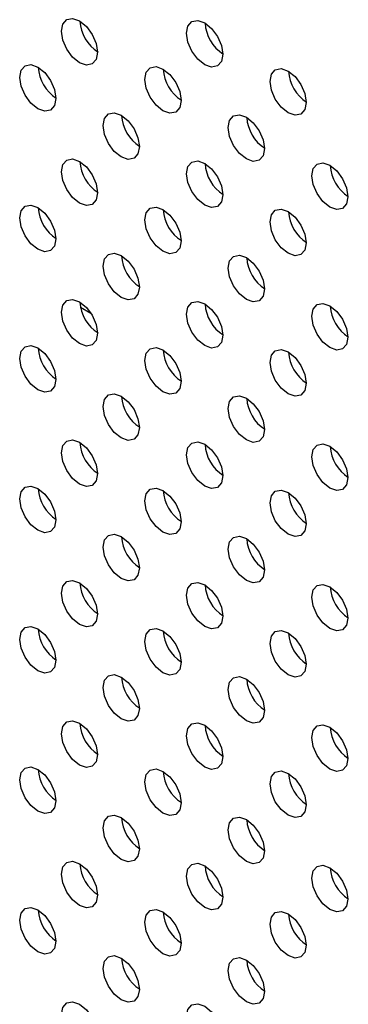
# Model space of a CAD drawing. Header units: millimetres. Extents: x 0 to 844, y -2 to 552.
# Tile 134 of 151: x 645.78 to 647.31, y 466.04 to 470.62. Entities that reach past the tile are written whole.
import ezdxf

# ---------------------------------------------------------------- set-up
doc = ezdxf.new("R2010")
doc.units = ezdxf.units.MM

msp = doc.modelspace()

# ---------------------------------------------------------------- linework, layer by layer
at = {"color": 8, "linetype": 'Continuous', "lineweight": 25}
msp.add_line((646.0648, 469.2797), (646.1137, 469.2515), dxfattribs=at)
at = {"color": 7, "linetype": 'Continuous', "lineweight": 25, "flags": 128}
for points in [[(645.9765, 470.5619), (645.9829, 470.5954), (646.0011, 470.6164), (646.0284, 470.6217), (646.0607, 470.6105), (646.0929, 470.5845), (646.1202, 470.5476), (646.1384, 470.5056), (646.1448, 470.4647), (646.1384, 470.4312), (646.1202, 470.4102), (646.0929, 470.4048), (646.0607, 470.416), (646.0284, 470.442), (646.0011, 470.4789), (645.9829, 470.521), (645.9765, 470.5619)], [(646.5584, 470.5526), (646.5648, 470.5861), (646.583, 470.6071), (646.6103, 470.6124), (646.6425, 470.6012), (646.6748, 470.5752), (646.7021, 470.5384), (646.7203, 470.4963), (646.7267, 470.4554), (646.7203, 470.4219), (646.7021, 470.4009), (646.6748, 470.3956), (646.6425, 470.4068), (646.6103, 470.4328), (646.583, 470.4696), (646.5648, 470.5117), (646.5584, 470.5526)], [(645.7825, 470.3472), (645.7889, 470.3807), (645.8072, 470.4017), (645.8345, 470.407), (645.8667, 470.3958), (645.8989, 470.3698), (645.9262, 470.3329), (645.9445, 470.2909), (645.9509, 470.25), (645.9445, 470.2165), (645.9262, 470.1955), (645.8989, 470.1901), (645.8667, 470.2013), (645.8345, 470.2273), (645.8072, 470.2642), (645.7889, 470.3063), (645.7825, 470.3472)], [(646.3644, 470.3379), (646.3708, 470.3714), (646.389, 470.3924), (646.4164, 470.3977), (646.4486, 470.3865), (646.4808, 470.3605), (646.5081, 470.3237), (646.5264, 470.2816), (646.5328, 470.2407), (646.5264, 470.2072), (646.5081, 470.1862), (646.4808, 470.1809), (646.4486, 470.1921), (646.4164, 470.2181), (646.389, 470.2549), (646.3708, 470.297), (646.3644, 470.3379)], [(646.9463, 470.3287), (646.9527, 470.3622), (646.9709, 470.3832), (646.9982, 470.3885), (647.0305, 470.3773), (647.0627, 470.3513), (647.09, 470.3144), (647.1082, 470.2724), (647.1147, 470.2315), (647.1082, 470.198), (647.09, 470.1769), (647.0627, 470.1716), (647.0305, 470.1828), (646.9982, 470.2088), (646.9709, 470.2457), (646.9527, 470.2878), (646.9463, 470.3287)], [(646.1704, 470.1232), (646.1768, 470.1567), (646.1951, 470.1777), (646.2224, 470.183), (646.2546, 470.1718), (646.2868, 470.1458), (646.3142, 470.109), (646.3324, 470.0669), (646.3388, 470.026), (646.3324, 469.9925), (646.3142, 469.9715), (646.2868, 469.9662), (646.2546, 469.9774), (646.2224, 470.0034), (646.1951, 470.0402), (646.1768, 470.0823), (646.1704, 470.1232)], [(646.7523, 470.114), (646.7587, 470.1475), (646.777, 470.1685), (646.8043, 470.1738), (646.8365, 470.1626), (646.8687, 470.1366), (646.896, 470.0998), (646.9143, 470.0577), (646.9207, 470.0168), (646.9143, 469.9833), (646.896, 469.9623), (646.8687, 469.957), (646.8365, 469.9682), (646.8043, 469.9942), (646.777, 470.031), (646.7587, 470.0731), (646.7523, 470.114)], [(645.9765, 469.9085), (645.9829, 469.9421), (646.0011, 469.9631), (646.0284, 469.9684), (646.0607, 469.9572), (646.0929, 469.9312), (646.1202, 469.8943), (646.1384, 469.8522), (646.1448, 469.8113), (646.1384, 469.7778), (646.1202, 469.7568), (646.0929, 469.7515), (646.0607, 469.7627), (646.0284, 469.7887), (646.0011, 469.8256), (645.9829, 469.8676), (645.9765, 469.9085)], [(646.5584, 469.8993), (646.5648, 469.9328), (646.583, 469.9538), (646.6103, 469.9591), (646.6425, 469.9479), (646.6748, 469.9219), (646.7021, 469.8851), (646.7203, 469.843), (646.7267, 469.8021), (646.7203, 469.7686), (646.7021, 469.7476), (646.6748, 469.7423), (646.6425, 469.7535), (646.6103, 469.7795), (646.583, 469.8163), (646.5648, 469.8584), (646.5584, 469.8993)], [(647.1402, 469.89), (647.1466, 469.9235), (647.1649, 469.9445), (647.1922, 469.9499), (647.2244, 469.9387), (647.2566, 469.9127), (647.2839, 469.8758), (647.3022, 469.8337), (647.3086, 469.7928), (647.3022, 469.7593), (647.2839, 469.7383), (647.2566, 469.733), (647.2244, 469.7442), (647.1922, 469.7702), (647.1649, 469.8071), (647.1466, 469.8491), (647.1402, 469.89)], [(645.7825, 469.6939), (645.7889, 469.7274), (645.8072, 469.7484), (645.8345, 469.7537), (645.8667, 469.7425), (645.8989, 469.7165), (645.9262, 469.6796), (645.9445, 469.6376), (645.9509, 469.5966), (645.9445, 469.5631), (645.9262, 469.5421), (645.8989, 469.5368), (645.8667, 469.548), (645.8345, 469.574), (645.8072, 469.6109), (645.7889, 469.653), (645.7825, 469.6939)], [(646.3644, 469.6846), (646.3708, 469.7181), (646.389, 469.7391), (646.4164, 469.7444), (646.4486, 469.7332), (646.4808, 469.7072), (646.5081, 469.6704), (646.5264, 469.6283), (646.5328, 469.5874), (646.5264, 469.5539), (646.5081, 469.5329), (646.4808, 469.5276), (646.4486, 469.5388), (646.4164, 469.5648), (646.389, 469.6016), (646.3708, 469.6437), (646.3644, 469.6846)], [(646.9463, 469.6753), (646.9527, 469.7089), (646.9709, 469.7299), (646.9982, 469.7352), (647.0305, 469.724), (647.0627, 469.698), (647.09, 469.6611), (647.1082, 469.619), (647.1147, 469.5781), (647.1082, 469.5446), (647.09, 469.5236), (647.0627, 469.5183), (647.0305, 469.5295), (646.9982, 469.5555), (646.9709, 469.5924), (646.9527, 469.6344), (646.9463, 469.6753)], [(646.1704, 469.4699), (646.1768, 469.5034), (646.1951, 469.5244), (646.2224, 469.5297), (646.2546, 469.5185), (646.2868, 469.4925), (646.3142, 469.4557), (646.3324, 469.4136), (646.3388, 469.3727), (646.3324, 469.3392), (646.3142, 469.3182), (646.2868, 469.3129), (646.2546, 469.3241), (646.2224, 469.3501), (646.1951, 469.3869), (646.1768, 469.429), (646.1704, 469.4699)], [(646.7523, 469.4607), (646.7587, 469.4942), (646.777, 469.5152), (646.8043, 469.5205), (646.8365, 469.5093), (646.8687, 469.4833), (646.896, 469.4464), (646.9143, 469.4044), (646.9207, 469.3635), (646.9143, 469.33), (646.896, 469.309), (646.8687, 469.3036), (646.8365, 469.3148), (646.8043, 469.3408), (646.777, 469.3777), (646.7587, 469.4198), (646.7523, 469.4607)], [(645.9765, 469.2552), (645.9829, 469.2887), (646.0011, 469.3097), (646.0284, 469.3151), (646.0607, 469.3039), (646.0929, 469.2779), (646.1202, 469.241), (646.1384, 469.1989), (646.1448, 469.158), (646.1384, 469.1245), (646.1202, 469.1035), (646.0929, 469.0982), (646.0607, 469.1094), (646.0284, 469.1354), (646.0011, 469.1723), (645.9829, 469.2143), (645.9765, 469.2552)], [(646.5584, 469.246), (646.5648, 469.2795), (646.583, 469.3005), (646.6103, 469.3058), (646.6425, 469.2946), (646.6748, 469.2686), (646.7021, 469.2317), (646.7203, 469.1897), (646.7267, 469.1488), (646.7203, 469.1153), (646.7021, 469.0943), (646.6748, 469.089), (646.6425, 469.1002), (646.6103, 469.1262), (646.583, 469.163), (646.5648, 469.2051), (646.5584, 469.246)], [(647.1402, 469.2367), (647.1466, 469.2702), (647.1649, 469.2912), (647.1922, 469.2965), (647.2244, 469.2853), (647.2566, 469.2593), (647.2839, 469.2225), (647.3022, 469.1804), (647.3086, 469.1395), (647.3022, 469.106), (647.2839, 469.085), (647.2566, 469.0797), (647.2244, 469.0909), (647.1922, 469.1169), (647.1649, 469.1537), (647.1466, 469.1958), (647.1402, 469.2367)], [(645.7825, 469.0405), (645.7889, 469.074), (645.8072, 469.095), (645.8345, 469.1004), (645.8667, 469.0892), (645.8989, 469.0632), (645.9262, 469.0263), (645.9445, 468.9842), (645.9509, 468.9433), (645.9445, 468.9098), (645.9262, 468.8888), (645.8989, 468.8835), (645.8667, 468.8947), (645.8345, 468.9207), (645.8072, 468.9576), (645.7889, 468.9996), (645.7825, 469.0405)], [(646.3644, 469.0313), (646.3708, 469.0648), (646.389, 469.0858), (646.4164, 469.0911), (646.4486, 469.0799), (646.4808, 469.0539), (646.5081, 469.0171), (646.5264, 468.975), (646.5328, 468.9341), (646.5264, 468.9006), (646.5081, 468.8796), (646.4808, 468.8743), (646.4486, 468.8855), (646.4164, 468.9115), (646.389, 468.9483), (646.3708, 468.9904), (646.3644, 469.0313)], [(646.9463, 469.022), (646.9527, 469.0555), (646.9709, 469.0765), (646.9982, 469.0818), (647.0305, 469.0706), (647.0627, 469.0447), (647.09, 469.0078), (647.1082, 468.9657), (647.1147, 468.9248), (647.1082, 468.8913), (647.09, 468.8703), (647.0627, 468.865), (647.0305, 468.8762), (646.9982, 468.9022), (646.9709, 468.9391), (646.9527, 468.9811), (646.9463, 469.022)], [(646.1704, 468.8166), (646.1768, 468.8501), (646.1951, 468.8711), (646.2224, 468.8764), (646.2546, 468.8652), (646.2868, 468.8392), (646.3142, 468.8024), (646.3324, 468.7603), (646.3388, 468.7194), (646.3324, 468.6859), (646.3142, 468.6649), (646.2868, 468.6596), (646.2546, 468.6708), (646.2224, 468.6968), (646.1951, 468.7336), (646.1768, 468.7757), (646.1704, 468.8166)], [(646.7523, 468.8074), (646.7587, 468.8409), (646.777, 468.8619), (646.8043, 468.8672), (646.8365, 468.856), (646.8687, 468.83), (646.896, 468.7931), (646.9143, 468.7511), (646.9207, 468.7102), (646.9143, 468.6766), (646.896, 468.6556), (646.8687, 468.6503), (646.8365, 468.6615), (646.8043, 468.6875), (646.777, 468.7244), (646.7587, 468.7665), (646.7523, 468.8074)], [(645.9765, 468.6019), (645.9829, 468.6354), (646.0011, 468.6564), (646.0284, 468.6617), (646.0607, 468.6505), (646.0929, 468.6245), (646.1202, 468.5877), (646.1384, 468.5456), (646.1448, 468.5047), (646.1384, 468.4712), (646.1202, 468.4502), (646.0929, 468.4449), (646.0607, 468.4561), (646.0284, 468.4821), (646.0011, 468.5189), (645.9829, 468.561), (645.9765, 468.6019)], [(646.5584, 468.5927), (646.5648, 468.6262), (646.583, 468.6472), (646.6103, 468.6525), (646.6425, 468.6413), (646.6748, 468.6153), (646.7021, 468.5784), (646.7203, 468.5364), (646.7267, 468.4955), (646.7203, 468.462), (646.7021, 468.4409), (646.6748, 468.4356), (646.6425, 468.4468), (646.6103, 468.4728), (646.583, 468.5097), (646.5648, 468.5518), (646.5584, 468.5927)], [(647.1402, 468.5834), (647.1466, 468.6169), (647.1649, 468.6379), (647.1922, 468.6432), (647.2244, 468.632), (647.2566, 468.606), (647.2839, 468.5692), (647.3022, 468.5271), (647.3086, 468.4862), (647.3022, 468.4527), (647.2839, 468.4317), (647.2566, 468.4264), (647.2244, 468.4376), (647.1922, 468.4636), (647.1649, 468.5004), (647.1466, 468.5425), (647.1402, 468.5834)], [(645.7825, 468.3872), (645.7889, 468.4207), (645.8072, 468.4417), (645.8345, 468.447), (645.8667, 468.4358), (645.8989, 468.4098), (645.9262, 468.373), (645.9445, 468.3309), (645.9509, 468.29), (645.9445, 468.2565), (645.9262, 468.2355), (645.8989, 468.2302), (645.8667, 468.2414), (645.8345, 468.2674), (645.8072, 468.3042), (645.7889, 468.3463), (645.7825, 468.3872)], [(646.3644, 468.378), (646.3708, 468.4115), (646.389, 468.4325), (646.4164, 468.4378), (646.4486, 468.4266), (646.4808, 468.4006), (646.5081, 468.3638), (646.5264, 468.3217), (646.5328, 468.2808), (646.5264, 468.2473), (646.5081, 468.2263), (646.4808, 468.221), (646.4486, 468.2322), (646.4164, 468.2582), (646.389, 468.295), (646.3708, 468.3371), (646.3644, 468.378)], [(646.9463, 468.3687), (646.9527, 468.4022), (646.9709, 468.4232), (646.9982, 468.4285), (647.0305, 468.4173), (647.0627, 468.3913), (647.09, 468.3545), (647.1082, 468.3124), (647.1147, 468.2715), (647.1082, 468.238), (647.09, 468.217), (647.0627, 468.2117), (647.0305, 468.2229), (646.9982, 468.2489), (646.9709, 468.2857), (646.9527, 468.3278), (646.9463, 468.3687)], [(646.1704, 468.1633), (646.1768, 468.1968), (646.1951, 468.2178), (646.2224, 468.2231), (646.2546, 468.2119), (646.2868, 468.1859), (646.3142, 468.1491), (646.3324, 468.107), (646.3388, 468.0661), (646.3324, 468.0326), (646.3142, 468.0116), (646.2868, 468.0063), (646.2546, 468.0175), (646.2224, 468.0435), (646.1951, 468.0803), (646.1768, 468.1224), (646.1704, 468.1633)], [(646.7523, 468.154), (646.7587, 468.1875), (646.777, 468.2085), (646.8043, 468.2139), (646.8365, 468.2027), (646.8687, 468.1767), (646.896, 468.1398), (646.9143, 468.0977), (646.9207, 468.0568), (646.9143, 468.0233), (646.896, 468.0023), (646.8687, 467.997), (646.8365, 468.0082), (646.8043, 468.0342), (646.777, 468.0711), (646.7587, 468.1131), (646.7523, 468.154)], [(645.9765, 467.9486), (645.9829, 467.9821), (646.0011, 468.0031), (646.0284, 468.0084), (646.0607, 467.9972), (646.0929, 467.9712), (646.1202, 467.9344), (646.1384, 467.8923), (646.1448, 467.8514), (646.1384, 467.8179), (646.1202, 467.7969), (646.0929, 467.7916), (646.0607, 467.8028), (646.0284, 467.8288), (646.0011, 467.8656), (645.9829, 467.9077), (645.9765, 467.9486)], [(646.5584, 467.9393), (646.5648, 467.9728), (646.583, 467.9939), (646.6103, 467.9992), (646.6425, 467.988), (646.6748, 467.962), (646.7021, 467.9251), (646.7203, 467.883), (646.7267, 467.8421), (646.7203, 467.8086), (646.7021, 467.7876), (646.6748, 467.7823), (646.6425, 467.7935), (646.6103, 467.8195), (646.583, 467.8564), (646.5648, 467.8984), (646.5584, 467.9393)], [(647.1402, 467.9301), (647.1466, 467.9636), (647.1649, 467.9846), (647.1922, 467.9899), (647.2244, 467.9787), (647.2566, 467.9527), (647.2839, 467.9159), (647.3022, 467.8738), (647.3086, 467.8329), (647.3022, 467.7994), (647.2839, 467.7784), (647.2566, 467.7731), (647.2244, 467.7843), (647.1922, 467.8103), (647.1649, 467.8471), (647.1466, 467.8892), (647.1402, 467.9301)], [(645.7825, 467.7339), (645.7889, 467.7674), (645.8072, 467.7884), (645.8345, 467.7937), (645.8667, 467.7825), (645.8989, 467.7565), (645.9262, 467.7197), (645.9445, 467.6776), (645.9509, 467.6367), (645.9445, 467.6032), (645.9262, 467.5822), (645.8989, 467.5769), (645.8667, 467.5881), (645.8345, 467.6141), (645.8072, 467.6509), (645.7889, 467.693), (645.7825, 467.7339)], [(646.3644, 467.7247), (646.3708, 467.7582), (646.389, 467.7792), (646.4164, 467.7845), (646.4486, 467.7733), (646.4808, 467.7473), (646.5081, 467.7104), (646.5264, 467.6684), (646.5328, 467.6275), (646.5264, 467.594), (646.5081, 467.573), (646.4808, 467.5676), (646.4486, 467.5788), (646.4164, 467.6048), (646.389, 467.6417), (646.3708, 467.6838), (646.3644, 467.7247)], [(646.9463, 467.7154), (646.9527, 467.7489), (646.9709, 467.7699), (646.9982, 467.7752), (647.0305, 467.764), (647.0627, 467.738), (647.09, 467.7012), (647.1082, 467.6591), (647.1147, 467.6182), (647.1082, 467.5847), (647.09, 467.5637), (647.0627, 467.5584), (647.0305, 467.5696), (646.9982, 467.5956), (646.9709, 467.6324), (646.9527, 467.6745), (646.9463, 467.7154)], [(646.1704, 467.51), (646.1768, 467.5435), (646.1951, 467.5645), (646.2224, 467.5698), (646.2546, 467.5586), (646.2868, 467.5326), (646.3142, 467.4957), (646.3324, 467.4537), (646.3388, 467.4128), (646.3324, 467.3793), (646.3142, 467.3583), (646.2868, 467.353), (646.2546, 467.3642), (646.2224, 467.3901), (646.1951, 467.427), (646.1768, 467.4691), (646.1704, 467.51)], [(646.7523, 467.5007), (646.7587, 467.5342), (646.777, 467.5552), (646.8043, 467.5605), (646.8365, 467.5493), (646.8687, 467.5233), (646.896, 467.4865), (646.9143, 467.4444), (646.9207, 467.4035), (646.9143, 467.37), (646.896, 467.349), (646.8687, 467.3437), (646.8365, 467.3549), (646.8043, 467.3809), (646.777, 467.4177), (646.7587, 467.4598), (646.7523, 467.5007)], [(645.9765, 467.2953), (645.9829, 467.3288), (646.0011, 467.3498), (646.0284, 467.3551), (646.0607, 467.3439), (646.0929, 467.3179), (646.1202, 467.2811), (646.1384, 467.239), (646.1448, 467.1981), (646.1384, 467.1646), (646.1202, 467.1436), (646.0929, 467.1383), (646.0607, 467.1495), (646.0284, 467.1755), (646.0011, 467.2123), (645.9829, 467.2544), (645.9765, 467.2953)], [(646.5584, 467.286), (646.5648, 467.3195), (646.583, 467.3405), (646.6103, 467.3458), (646.6425, 467.3346), (646.6748, 467.3086), (646.7021, 467.2718), (646.7203, 467.2297), (646.7267, 467.1888), (646.7203, 467.1553), (646.7021, 467.1343), (646.6748, 467.129), (646.6425, 467.1402), (646.6103, 467.1662), (646.583, 467.2031), (646.5648, 467.2451), (646.5584, 467.286)], [(647.1402, 467.2768), (647.1466, 467.3103), (647.1649, 467.3313), (647.1922, 467.3366), (647.2244, 467.3254), (647.2566, 467.2994), (647.2839, 467.2626), (647.3022, 467.2205), (647.3086, 467.1796), (647.3022, 467.1461), (647.2839, 467.1251), (647.2566, 467.1198), (647.2244, 467.131), (647.1922, 467.157), (647.1649, 467.1938), (647.1466, 467.2359), (647.1402, 467.2768)], [(645.7825, 467.0806), (645.7889, 467.1141), (645.8072, 467.1351), (645.8345, 467.1404), (645.8667, 467.1292), (645.8989, 467.1032), (645.9262, 467.0664), (645.9445, 467.0243), (645.9509, 466.9834), (645.9445, 466.9499), (645.9262, 466.9289), (645.8989, 466.9236), (645.8667, 466.9348), (645.8345, 466.9608), (645.8072, 466.9976), (645.7889, 467.0397), (645.7825, 467.0806)], [(646.3644, 467.0714), (646.3708, 467.1049), (646.389, 467.1259), (646.4164, 467.1312), (646.4486, 467.12), (646.4808, 467.094), (646.5081, 467.0571), (646.5264, 467.0151), (646.5328, 466.9741), (646.5264, 466.9406), (646.5081, 466.9196), (646.4808, 466.9143), (646.4486, 466.9255), (646.4164, 466.9515), (646.389, 466.9884), (646.3708, 467.0304), (646.3644, 467.0714)], [(646.9463, 467.0621), (646.9527, 467.0956), (646.9709, 467.1166), (646.9982, 467.1219), (647.0305, 467.1107), (647.0627, 467.0847), (647.09, 467.0479), (647.1082, 467.0058), (647.1147, 466.9649), (647.1082, 466.9314), (647.09, 466.9104), (647.0627, 466.9051), (647.0305, 466.9163), (646.9982, 466.9423), (646.9709, 466.9791), (646.9527, 467.0212), (646.9463, 467.0621)], [(646.1704, 466.8567), (646.1768, 466.8902), (646.1951, 466.9112), (646.2224, 466.9165), (646.2546, 466.9053), (646.2868, 466.8793), (646.3142, 466.8424), (646.3324, 466.8004), (646.3388, 466.7595), (646.3324, 466.7259), (646.3142, 466.7049), (646.2868, 466.6996), (646.2546, 466.7108), (646.2224, 466.7368), (646.1951, 466.7737), (646.1768, 466.8158), (646.1704, 466.8567)], [(646.7523, 466.8474), (646.7587, 466.8809), (646.777, 466.9019), (646.8043, 466.9072), (646.8365, 466.896), (646.8687, 466.87), (646.896, 466.8332), (646.9143, 466.7911), (646.9207, 466.7502), (646.9143, 466.7167), (646.896, 466.6957), (646.8687, 466.6904), (646.8365, 466.7016), (646.8043, 466.7276), (646.777, 466.7644), (646.7587, 466.8065), (646.7523, 466.8474)], [(645.9765, 466.642), (645.9829, 466.6755), (646.0011, 466.6965), (646.0284, 466.7018), (646.0607, 466.6906), (646.0929, 466.6646), (646.1202, 466.6278), (646.1384, 466.5857), (646.1448, 466.5448), (646.1384, 466.5113), (646.1202, 466.4903), (646.0929, 466.485), (646.0607, 466.4962), (646.0284, 466.5222), (646.0011, 466.559), (645.9829, 466.6011), (645.9765, 466.642)], [(646.5584, 466.6327), (646.5648, 466.6662), (646.583, 466.6872), (646.6103, 466.6925), (646.6425, 466.6813), (646.6748, 466.6553), (646.7021, 466.6185), (646.7203, 466.5764), (646.7267, 466.5355), (646.7203, 466.502), (646.7021, 466.481), (646.6748, 466.4757), (646.6425, 466.4869), (646.6103, 466.5129), (646.583, 466.5497), (646.5648, 466.5918), (646.5584, 466.6327)], [(647.1402, 466.6235), (647.1466, 466.657), (647.1649, 466.678), (647.1922, 466.6833), (647.2244, 466.6721), (647.2566, 466.6461), (647.2839, 466.6092), (647.3022, 466.5672), (647.3086, 466.5263), (647.3022, 466.4928), (647.2839, 466.4718), (647.2566, 466.4664), (647.2244, 466.4776), (647.1922, 466.5036), (647.1649, 466.5405), (647.1466, 466.5826), (647.1402, 466.6235)], [(645.7825, 466.4273), (645.7889, 466.4608), (645.8072, 466.4818), (645.8345, 466.4871), (645.8667, 466.4759), (645.8989, 466.4499), (645.9262, 466.4131), (645.9445, 466.371), (645.9509, 466.3301), (645.9445, 466.2966), (645.9262, 466.2756), (645.8989, 466.2703), (645.8667, 466.2815), (645.8345, 466.3075), (645.8072, 466.3443), (645.7889, 466.3864), (645.7825, 466.4273)], [(646.3644, 466.418), (646.3708, 466.4515), (646.389, 466.4725), (646.4164, 466.4779), (646.4486, 466.4667), (646.4808, 466.4407), (646.5081, 466.4038), (646.5264, 466.3617), (646.5328, 466.3208), (646.5264, 466.2873), (646.5081, 466.2663), (646.4808, 466.261), (646.4486, 466.2722), (646.4164, 466.2982), (646.389, 466.3351), (646.3708, 466.3771), (646.3644, 466.418)], [(646.9463, 466.4088), (646.9527, 466.4423), (646.9709, 466.4633), (646.9982, 466.4686), (647.0305, 466.4574), (647.0627, 466.4314), (647.09, 466.3946), (647.1082, 466.3525), (647.1147, 466.3116), (647.1082, 466.2781), (647.09, 466.2571), (647.0627, 466.2518), (647.0305, 466.263), (646.9982, 466.289), (646.9709, 466.3258), (646.9527, 466.3679), (646.9463, 466.4088)], [(646.1704, 466.2033), (646.1768, 466.2368), (646.1951, 466.2579), (646.2224, 466.2632), (646.2546, 466.252), (646.2868, 466.226), (646.3142, 466.1891), (646.3324, 466.147), (646.3388, 466.1061), (646.3324, 466.0726), (646.3142, 466.0516), (646.2868, 466.0463), (646.2546, 466.0575), (646.2224, 466.0835), (646.1951, 466.1204), (646.1768, 466.1624), (646.1704, 466.2033)], [(646.7523, 466.1941), (646.7587, 466.2276), (646.777, 466.2486), (646.8043, 466.2539), (646.8365, 466.2427), (646.8687, 466.2167), (646.896, 466.1799), (646.9143, 466.1378), (646.9207, 466.0969), (646.9143, 466.0634), (646.896, 466.0424), (646.8687, 466.0371), (646.8365, 466.0483), (646.8043, 466.0743), (646.777, 466.1111), (646.7587, 466.1532), (646.7523, 466.1941)], [(645.9765, 465.9887), (645.9829, 466.0222), (646.0011, 466.0432), (646.0284, 466.0485), (646.0607, 466.0373), (646.0929, 466.0113), (646.1202, 465.9744), (646.1384, 465.9324), (646.1448, 465.8915), (646.1384, 465.858), (646.1202, 465.8369), (646.0929, 465.8316), (646.0607, 465.8428), (646.0284, 465.8688), (646.0011, 465.9057), (645.9829, 465.9478), (645.9765, 465.9887)], [(646.5584, 465.9794), (646.5648, 466.0129), (646.583, 466.0339), (646.6103, 466.0392), (646.6425, 466.028), (646.6748, 466.002), (646.7021, 465.9652), (646.7203, 465.9231), (646.7267, 465.8822), (646.7203, 465.8487), (646.7021, 465.8277), (646.6748, 465.8224), (646.6425, 465.8336), (646.6103, 465.8596), (646.583, 465.8964), (646.5648, 465.9385), (646.5584, 465.9794)]]:
    msp.add_lwpolyline(points, dxfattribs=at)
at = {"color": 7, "linetype": 'Continuous', "lineweight": 25}
for centre, start, end in [((646.2455, 470.6201), 183.3017, 237.3524), ((646.8274, 470.6108), 183.3013, 237.3528), ((646.0515, 470.4054), 183.3007, 237.3533), ((646.6334, 470.3961), 183.3022, 237.3519), ((647.2153, 470.3869), 183.3013, 237.3528), ((646.4394, 470.1814), 183.3007, 237.3533), ((647.0213, 470.1722), 183.3022, 237.3519), ((646.2455, 469.9667), 183.3017, 237.3524), ((646.8274, 469.9575), 183.3013, 237.3528), ((647.4092, 469.9482), 183.3015, 237.3521), ((646.0515, 469.752), 183.3007, 237.3533), ((646.6334, 469.7428), 183.3022, 237.3519), ((647.2153, 469.7335), 183.3013, 237.3528), ((646.4394, 469.5281), 183.3007, 237.3533), ((647.0213, 469.5189), 183.3022, 237.3519), ((646.2455, 469.3134), 183.3017, 237.3524), ((646.8274, 469.3042), 183.3013, 237.3528), ((647.4092, 469.2949), 183.3015, 237.3521), ((646.0515, 469.0987), 183.3007, 237.3533), ((646.6334, 469.0895), 183.3022, 237.3519), ((647.2153, 469.0802), 183.3013, 237.3528), ((646.4394, 468.8748), 183.3007, 237.3533), ((647.0213, 468.8655), 183.3022, 237.3519), ((646.2455, 468.6601), 183.3013, 237.3528), ((646.8274, 468.6509), 183.3013, 237.3528), ((647.4092, 468.6416), 183.3015, 237.3521), ((646.0515, 468.4454), 183.3007, 237.3533), ((646.6334, 468.4362), 183.3018, 237.3523), ((647.2153, 468.4269), 183.3013, 237.3528), ((646.4394, 468.2215), 183.3007, 237.3533), ((647.0213, 468.2122), 183.3018, 237.3523), ((646.2455, 468.0068), 183.3013, 237.3528), ((646.8274, 467.9975), 183.3013, 237.3528), ((647.4092, 467.9883), 183.3011, 237.3525), ((646.0515, 467.7921), 183.3007, 237.3533), ((646.6334, 467.7829), 183.3018, 237.3523), ((647.2153, 467.7736), 183.3013, 237.3528), ((646.4394, 467.5682), 183.3007, 237.3533), ((647.0213, 467.5589), 183.3018, 237.3523), ((646.2455, 467.3535), 183.3013, 237.3528), ((646.8274, 467.3442), 183.3013, 237.3528), ((647.4092, 467.335), 183.3011, 237.3525), ((646.0515, 467.1388), 183.3007, 237.3533), ((646.6334, 467.1295), 183.3018, 237.3523), ((647.2153, 467.1203), 183.3013, 237.3528), ((646.4394, 466.9148), 183.3007, 237.3533), ((647.0213, 466.9056), 183.3018, 237.3523), ((646.2455, 466.7002), 183.3013, 237.3528), ((646.8274, 466.6909), 183.3013, 237.3528), ((647.4092, 466.6817), 183.3011, 237.3525), ((646.0515, 466.4855), 183.3007, 237.3533), ((646.6334, 466.4762), 183.3018, 237.3523), ((647.2153, 466.467), 183.3013, 237.3528), ((646.4394, 466.2615), 183.3007, 237.3533), ((647.0213, 466.2523), 183.3018, 237.3523)]:
    msp.add_arc(centre, 0.1834, start, end, dxfattribs=at)

doc.saveas('drawing.dxf')
